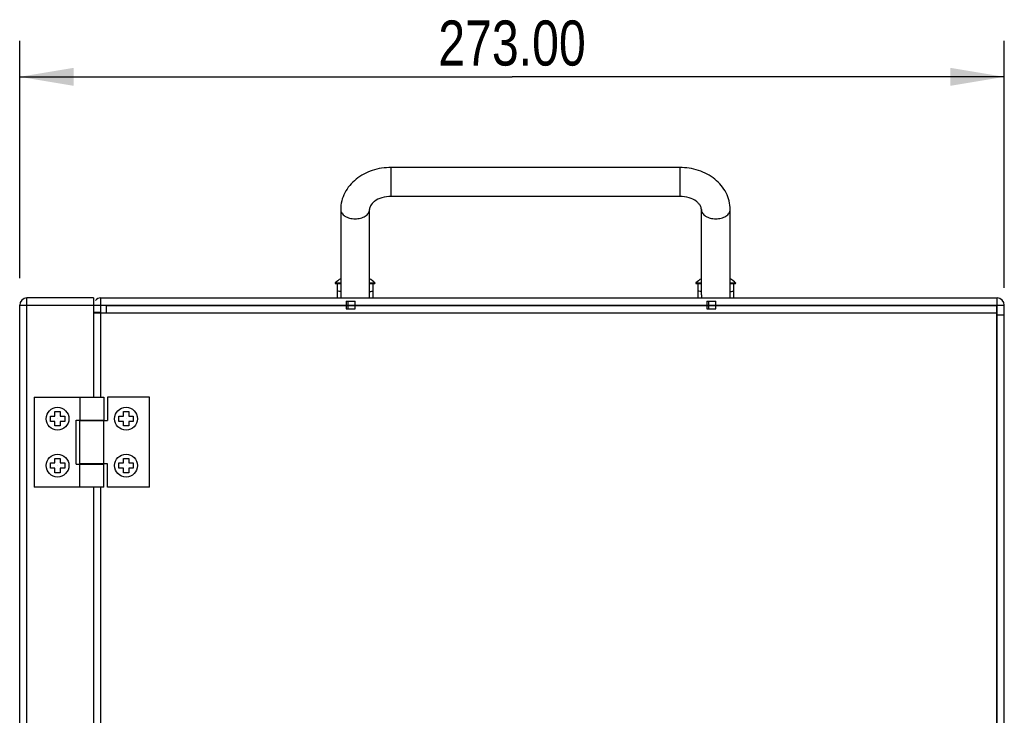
# Model space of a CAD drawing. Header units: millimetres. Extents: x 10 to 584, y 4 to 410.
# Tile 27 of 57: x 268 to 323, y 255 to 294. Entities that reach past the tile are written whole.
import ezdxf

# ---------------------------------------------------------------- set-up
doc = ezdxf.new("R2010")
doc.units = ezdxf.units.MM
doc.header["$LTSCALE"] = 32.67
doc.layers.get('0').update_dxf_attribs({"linetype": 'CONTINUOUS'})
doc.layers.add('02___PRT_ALL_AXES', color=7, linetype='CONTINUOUS')
doc.layers.add('06___PRT_ALL_SURFS', color=7, linetype='CONTINUOUS')
doc.styles.get("Standard").update_dxf_attribs({"font": 'txt', "width": 0.8})
doc.dimstyles.new('DIMSTYLE_1', dxfattribs={"dimtxt": 2.5, "dimasz": 3, "dimexe": 2, "dimexo": 1.5, "dimtad": 1, "dimlfac": 5, "dimzin": 0, "dimdsep": 46, "dimtxsty": 'Standard', "dimblk": '_FILLED', "dimblk1": '_FILLED', "dimblk2": '_FILLED', "dimcen": 0.09, "dimadec": 0, "dimazin": 0, "dimtp": 0.01, "dimtm": 0.01, "dimtfac": 1, "dimtofl": 0, "dimtmove": 0, "dimatfit": 3, "dimldrblk": '_FILLED', "dimfxl": 1, "dimtolj": 1, "dimtzin": 0, "dimarcsym": 0})

# ---------------------------------------------------------------- blocks, each defined once
blk = doc.blocks.new('_FILLED')
at = {"color": 0, "linetype": 'ByBlock'}
blk.add_solid([(0, 0), (-1, 0.167), (-1, -0.167)], dxfattribs=at)
blk = doc.blocks.new('*D3')
at = {"color": 2, "linetype": 'Continuous', "transparency": 16777216}
for p, q in [((268.297, 279.655), (268.297, 292.818)), ((322.897, 279.115), (322.897, 292.818)), ((268.297, 290.818), (295.597, 290.818)), ((322.897, 290.818), (295.597, 290.818))]:
    blk.add_line(p, q, dxfattribs=at)
at = {"color": 2, "linetype": 'Continuous', "transparency": 16777216, "xscale": 3, "yscale": 3, "zscale": 3, "rotation": 180}
blk.add_blockref('_FILLED', (268.297, 290.818), dxfattribs=at)
at = {"color": 2, "linetype": 'Continuous', "transparency": 16777216, "xscale": 3, "yscale": 3, "zscale": 3}
blk.add_blockref('_FILLED', (322.897, 290.818), dxfattribs=at)
at = {"color": 2, "linetype": 'Continuous', "transparency": 16777216, "insert": (295.597, 293.943), "char_height": 2.5, "width": 12, "attachment_point": 2, "line_spacing_factor": 0.9}
blk.add_mtext('273.00', dxfattribs=at)

msp = doc.modelspace()

# ---------------------------------------------------------------- linework, layer by layer
at = {"color": 7, "linetype": 'Continuous'}
for p, q in [((288.8967, 284.1897), (288.8967, 285.7897)), ((304.8967, 285.7897), (288.8967, 285.7897)), ((304.8967, 285.7897), (304.8967, 284.1897)), ((304.8967, 284.1897), (288.8967, 284.1897)), ((286.0967, 283.4576), (286.0967, 278.7283)), ((287.6967, 278.7283), (287.6967, 283.4576)), ((306.0967, 278.7283), (306.0967, 283.4576)), ((307.6967, 278.7283), (307.6967, 283.4576)), ((285.7945, 279.3898), (286.0967, 279.3898)), ((285.8079, 279.355), (286.0967, 279.355)), ((285.8967, 279.355), (285.8967, 278.555)), ((287.6967, 279.3898), (287.999, 279.3898)), ((287.6967, 279.355), (287.9856, 279.355)), ((287.8967, 278.555), (287.8967, 279.355)), ((305.7945, 279.3898), (306.0967, 279.3898)), ((305.8079, 279.355), (306.0967, 279.355)), ((305.8967, 279.355), (305.8967, 278.555)), ((307.6967, 279.3898), (307.999, 279.3898)), ((307.6967, 279.355), (307.9856, 279.355)), ((307.8967, 278.555), (307.8967, 279.355)), ((268.6967, 209.955), (268.6967, 278.555)), ((272.3967, 278.555), (268.6967, 278.555)), ((272.3967, 278.555), (272.3967, 273.055)), ((272.7967, 277.735), (272.7967, 278.555)), ((322.4967, 277.615), (322.4967, 278.555)), ((268.2967, 210.355), (268.2967, 278.155)), ((268.2967, 278.155), (322.8967, 278.155)), ((286.0267, 278.155), (286.0267, 278.135)), ((287.7667, 278.155), (287.7667, 278.135)), ((306.0267, 278.155), (306.0267, 278.135)), ((307.7667, 278.155), (307.7667, 278.135)), ((272.7967, 277.755), (272.3967, 277.755)), ((269.0967, 273.055), (269.0967, 268.055)), ((269.0967, 273.055), (272.9667, 273.055)), ((271.6267, 273.055), (271.6267, 271.775)), ((272.9667, 273.055), (272.9667, 271.775)), ((273.1567, 273.055), (273.1567, 271.755)), ((275.4967, 273.055), (273.1567, 273.055)), ((275.4967, 268.055), (275.4967, 273.055)), ((269.9967, 271.705), (269.9967, 272.005)), ((269.9967, 272.005), (270.2467, 272.005)), ((270.2467, 272.005), (270.2467, 272.255)), ((270.2467, 272.255), (270.5467, 272.255)), ((270.5467, 272.255), (270.5467, 272.005)), ((270.5467, 272.005), (270.7967, 272.005)), ((270.7967, 272.005), (270.7967, 271.705)), ((273.7967, 271.705), (273.7967, 272.005)), ((273.7967, 272.005), (274.0467, 272.005)), ((274.0467, 272.005), (274.0467, 272.255)), ((274.0467, 272.255), (274.3467, 272.255)), ((274.3467, 272.255), (274.3467, 272.005)), ((274.3467, 272.005), (274.5967, 272.005)), ((274.5967, 272.005), (274.5967, 271.705)), ((270.2467, 271.705), (269.9967, 271.705)), ((270.2467, 271.455), (270.2467, 271.705)), ((270.5467, 271.455), (270.2467, 271.455)), ((270.5467, 271.705), (270.5467, 271.455)), ((270.7967, 271.705), (270.5467, 271.705)), ((271.4367, 269.335), (271.4367, 271.775)), ((271.4367, 271.775), (272.9667, 271.775)), ((271.6267, 269.355), (271.6267, 271.755)), ((271.6267, 271.755), (273.1567, 271.755)), ((271.9267, 271.775), (271.9267, 271.755)), ((272.6667, 271.775), (272.6667, 271.755)), ((272.9667, 269.355), (272.9667, 271.755)), ((274.0467, 271.705), (273.7967, 271.705)), ((274.0467, 271.455), (274.0467, 271.705)), ((274.3467, 271.455), (274.0467, 271.455)), ((274.3467, 271.705), (274.3467, 271.455)), ((274.5967, 271.705), (274.3467, 271.705)), ((269.9967, 269.105), (269.9967, 269.405)), ((269.9967, 269.405), (270.2467, 269.405)), ((270.2467, 269.405), (270.2467, 269.655)), ((270.2467, 269.655), (270.5467, 269.655)), ((270.5467, 269.655), (270.5467, 269.405)), ((270.5467, 269.405), (270.7967, 269.405)), ((270.7967, 269.405), (270.7967, 269.105)), ((271.4367, 269.335), (272.9667, 269.335)), ((273.1567, 269.355), (271.6267, 269.355)), ((271.6267, 268.055), (271.6267, 269.335)), ((271.9267, 269.355), (271.9267, 269.335)), ((272.6667, 269.355), (272.6667, 269.335)), ((272.9667, 268.055), (272.9667, 269.335)), ((273.1567, 268.055), (273.1567, 269.355)), ((273.7967, 269.105), (273.7967, 269.405)), ((273.7967, 269.405), (274.0467, 269.405)), ((274.0467, 269.405), (274.0467, 269.655)), ((274.0467, 269.655), (274.3467, 269.655)), ((274.3467, 269.655), (274.3467, 269.405)), ((274.3467, 269.405), (274.5967, 269.405)), ((274.5967, 269.405), (274.5967, 269.105)), ((270.2467, 269.105), (269.9967, 269.105)), ((270.2467, 268.855), (270.2467, 269.105)), ((270.5467, 268.855), (270.2467, 268.855)), ((270.5467, 269.105), (270.5467, 268.855)), ((270.7967, 269.105), (270.5467, 269.105)), ((274.0467, 269.105), (273.7967, 269.105)), ((274.0467, 268.855), (274.0467, 269.105)), ((274.3467, 268.855), (274.0467, 268.855)), ((274.3467, 269.105), (274.3467, 268.855)), ((274.5967, 269.105), (274.3467, 269.105)), ((272.9667, 268.055), (269.0967, 268.055)), ((272.3967, 268.055), (272.3967, 220.455)), ((275.4967, 268.055), (273.1567, 268.055))]:
    msp.add_line(p, q, dxfattribs=at)
at = {"color": 3, "linetype": 'Continuous'}
for p, q in [((272.7967, 278.555), (322.4967, 278.555)), ((273.0967, 278.135), (273.0967, 277.735)), ((273.0967, 278.135), (322.4767, 278.135)), ((322.4767, 210.375), (322.4767, 278.135)), ((322.8967, 210.355), (322.8967, 278.155)), ((272.3967, 277.735), (322.4767, 277.735)), ((272.7967, 273.055), (272.7967, 277.735)), ((322.4967, 277.615), (322.4767, 277.595)), ((322.4967, 210.895), (322.4967, 277.615)), ((322.4967, 277.615), (322.8967, 277.615)), ((272.7967, 271.755), (272.7967, 271.775)), ((272.7967, 269.335), (272.7967, 269.355)), ((272.7967, 220.455), (272.7967, 268.055))]:
    msp.add_line(p, q, dxfattribs=at)
at = {"color": 7, "linetype": 'Continuous'}
for centre in [(270.3946, 271.855), (274.1946, 271.855), (270.3946, 269.255), (274.1946, 269.255)]:
    msp.add_circle(centre, 0.00212, dxfattribs=at)
for centre, radius, start, end in [((285.8079, 279.375), 0.02, 132.10066, 270), ((287.9856, 279.375), 0.02, 270, 47.89934), ((305.8079, 279.375), 0.02, 132.10066, 270), ((307.9856, 279.375), 0.02, 270, 47.89934), ((268.6967, 278.155), 0.4, 90, 180), ((289.0637, 278.7268), 2.967, 179.97166, 183.32094), ((284.7298, 278.7268), 2.9669, 356.67904, 0.02831), ((309.0637, 278.7268), 2.967, 179.97164, 183.32093), ((304.7297, 278.7268), 2.967, 356.67908, 0.02837)]:
    msp.add_arc(centre, radius, start, end, dxfattribs=at)
at = {"color": 3, "linetype": 'Continuous'}
for centre, start, end in [((272.7967, 278.155), 90, 138.74949), ((322.4967, 278.155), 0, 90)]:
    msp.add_arc(centre, 0.4, start, end, dxfattribs=at)
at = {"color": 7, "linetype": 'Continuous'}
for points, knots in [([(288.8967, 285.7897), (288.5434, 285.7897), (287.8435, 285.6813), (286.9204, 285.2006), (286.3662, 284.5484), (286.1362, 283.9386), (286.0967, 283.6172), (286.0967, 283.4576)], [0, 0, 0, 0, 0.2634085, 0.517913, 0.7613348, 0.8810399, 1, 1, 1, 1]), ([(307.6967, 283.4576), (307.6967, 283.6172), (307.6572, 283.9386), (307.4272, 284.5484), (306.873, 285.2006), (305.9499, 285.6813), (305.25, 285.7897), (304.8967, 285.7897)], [0, 0, 0, 0, 0.1189577, 0.2386638, 0.4820897, 0.736596, 1, 1, 1, 1]), ([(288.8967, 284.1897), (288.722, 284.1897), (288.3938, 284.143), (288.0363, 283.9736), (287.8412, 283.7964), (287.734, 283.6495), (287.6967, 283.5287), (287.6967, 283.4576)], [0, 0, 0, 0, 0.3442748, 0.6430083, 0.7631258, 0.8599331, 1, 1, 1, 1]), ([(306.0967, 283.4576), (306.0967, 283.5287), (306.0595, 283.6496), (305.9523, 283.7965), (305.7571, 283.9737), (305.3996, 284.143), (305.0714, 284.1897), (304.8967, 284.1897)], [0, 0, 0, 0, 0.1400704, 0.236877, 0.3569957, 0.6557259, 1, 1, 1, 1]), ([(286.0967, 283.4576), (286.0967, 283.389), (286.1481, 283.2388), (286.3357, 283.0736), (286.5957, 282.9675), (286.7938, 282.9434), (286.8967, 282.9434)], [0, 0, 0, 0, 0.1985095, 0.430391, 0.7025757, 1, 1, 1, 1]), ([(286.8967, 282.9434), (286.9996, 282.9434), (287.1977, 282.9675), (287.4578, 283.0736), (287.6454, 283.2388), (287.6967, 283.389), (287.6967, 283.4576)], [0, 0, 0, 0, 0.2974243, 0.569609, 0.8014905, 1, 1, 1, 1]), ([(306.0967, 283.4576), (306.0967, 283.389), (306.1481, 283.2388), (306.3357, 283.0736), (306.5957, 282.9675), (306.7938, 282.9434), (306.8967, 282.9434)], [0, 0, 0, 0, 0.1985095, 0.430391, 0.7025757, 1, 1, 1, 1]), ([(306.8967, 282.9434), (306.9996, 282.9434), (307.1977, 282.9675), (307.4578, 283.0736), (307.6454, 283.2388), (307.6967, 283.389), (307.6967, 283.4576)], [0, 0, 0, 0, 0.2974243, 0.569609, 0.8014905, 1, 1, 1, 1]), ([(286.0972, 278.9063), (286.0747, 278.9126), (286.0072, 278.9182), (285.9405, 278.9257), (285.8967, 278.9294)], [0, 0, 0, 0, 0.3464725, 1, 1, 1, 1]), ([(287.6963, 278.9064), (287.7181, 278.9126), (287.7856, 278.9184), (287.8523, 278.9259), (287.8967, 278.9296)], [0, 0, 0, 0, 0.3368449, 1, 1, 1, 1]), ([(306.0972, 278.9064), (306.0747, 278.9128), (306.0071, 278.9184), (305.9405, 278.9259), (305.8967, 278.9296)], [0, 0, 0, 0, 0.3465486, 1, 1, 1, 1]), ([(307.6963, 278.9063), (307.7181, 278.9124), (307.7856, 278.9182), (307.8523, 278.9257), (307.8967, 278.9294)], [0, 0, 0, 0, 0.3367636, 1, 1, 1, 1])]:
    msp.add_open_spline(points, degree=3, knots=knots, dxfattribs=at)
at = {"layer": '02___PRT_ALL_AXES', "color": 7, "linetype": 'Continuous'}
for centre in [(270.3946, 271.855), (274.1946, 271.855), (270.3946, 269.255), (274.1946, 269.255)]:
    msp.add_circle(centre, 0.6322, dxfattribs=at)
for centre, start, end in [((287.4035, 277.6091), 122.99579, 132.10066), ((286.3899, 277.6091), 47.89934, 57.00421), ((307.4035, 277.6091), 122.99579, 132.10066), ((306.3899, 277.6091), 47.89934, 57.00421)]:
    msp.add_arc(centre, 2.4, start, end, dxfattribs=at)
at = {"layer": '06___PRT_ALL_SURFS', "color": 6, "linetype": 'Continuous'}
for p, q in [((286.3967, 278.375), (286.3967, 277.955)), ((286.4917, 278.375), (286.4917, 277.955)), ((286.8967, 277.955), (286.8967, 278.375)), ((306.3967, 278.375), (306.3967, 277.955)), ((306.4917, 278.375), (306.4917, 277.955)), ((306.8967, 277.955), (306.8967, 278.375))]:
    msp.add_line(p, q, dxfattribs=at)
at = {"layer": '06___PRT_ALL_SURFS', "color": 7, "linetype": 'Continuous'}
for p, q in [((286.3967, 278.375), (286.8967, 278.375)), ((286.3967, 277.955), (286.8967, 277.955)), ((306.3967, 278.375), (306.8967, 278.375)), ((306.3967, 277.955), (306.8967, 277.955))]:
    msp.add_line(p, q, dxfattribs=at)

# ---------------------------------------------------------------- dimensions: what is measured, and where the dimension line sits
at = {"color": 2, "linetype": 'Continuous'}
dim = msp.add_linear_dim(base=(322.8967, 290.8181), p1=(268.2967, 278.155), p2=(322.8967, 277.615), dimstyle='DIMSTYLE_1', dxfattribs=at)
dim.commit()
dim.dimension.update_dxf_attribs({"geometry": '*D3', "text_midpoint": (295.5967, 290.8181), "dimtype": 160})

doc.saveas('drawing.dxf')
